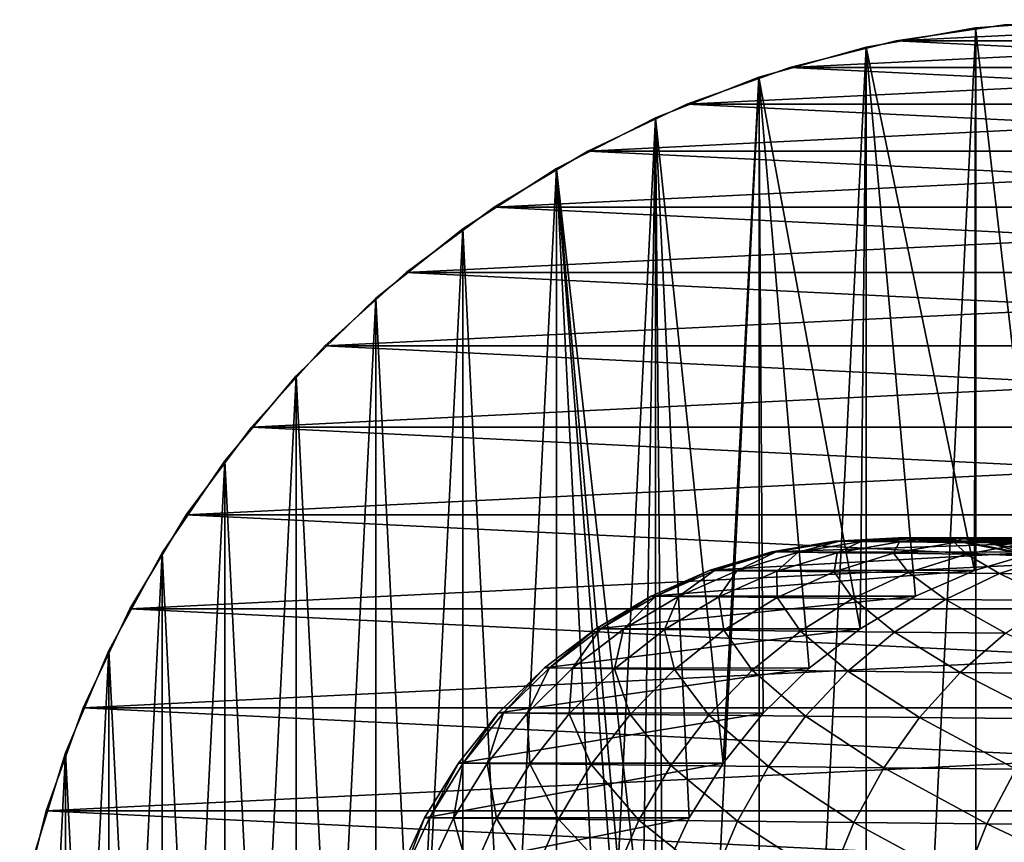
# Model space of a CAD drawing. Header units: metres. Extents: x -22 to 237, y -22 to 22.
# Tile 4 of 80: x -22 to -2, y 6 to 22. Entities that reach past the tile are written whole.
import ezdxf

# ---------------------------------------------------------------- set-up
doc = ezdxf.new("R2010")
doc.units = ezdxf.units.M
doc.layers.add('solid_KKK', color=7, linetype='CONTINUOUS')

msp = doc.modelspace()

# ---------------------------------------------------------------- linework, layer by layer
at = {"layer": 'solid_KKK'}
for points in [[(-2.722042, 21.830957, 250.300003), (-2.722928, 21.830839, 265.399994), (-0.533967, 21.993513, 265.399994)], [(-1.53129, 11.491199, 265.399994), (-0.533967, 21.993513, 265.399994), (-2.722928, 21.830839, 265.399994)], [(-0.534518, 21.993504, 250.300003), (-2.722042, 21.830957, 250.300003), (-0.533967, 21.993513, 265.399994)], [(-0.534518, 21.993504, 250.300003), (-0.534518, -21.993504, 250.300003), (-2.722042, -21.830957, 250.300003)], [(-0.534518, 21.993504, 250.300003), (-2.722042, -21.830957, 250.300003), (-2.722042, 21.830957, 250.300003)], [(-2.722042, 21.830957, 250.300003), (-4.88383, 21.451048, 250.300003), (-2.722928, 21.830839, 265.399994)], [(-2.722042, 21.830957, 250.300003), (-2.722042, -21.830957, 250.300003), (-4.88383, -21.451048, 250.300003)], [(-2.722042, 21.830957, 250.300003), (-4.88383, -21.451048, 250.300003), (-4.88383, 21.451048, 250.300003)], [(-4.88383, 21.451048, 250.300003), (-4.883152, 21.451206, 265.399994), (-2.722928, 21.830839, 265.399994)], [(-2.745904, 11.126337, 265.399994), (-2.722928, 21.830839, 265.399994), (-4.883152, 21.451206, 265.399994)], [(-4.291621, 21.577343), (-2.156427, 21.894073), (4.291621, 21.577343)], [(-2.156427, 21.894073, 250), (-2.156427, 21.894073), (-4.291621, 21.577343)], [(-4.291621, 21.577343, 250), (-2.156427, 21.894073, 250), (-4.291621, 21.577343)], [(-4.291621, 21.577343, 250), (4.291621, 21.577343, 250), (2.156427, 21.894073, 250)], [(-4.291621, 21.577343, 250), (2.156427, 21.894073, 250), (-2.156427, 21.894073, 250)], [(-2.745904, 11.126337, 265.399994), (-1.53129, 11.491199, 265.399994), (-2.722928, 21.830839, 265.399994)], [(-6.386604, 21.052584), (-4.291621, 21.577343), (6.386604, 21.052584)], [(-4.291621, 21.577343, 250), (-4.291621, 21.577343), (-6.386604, 21.052584)], [(-6.386604, 21.052584, 250), (-4.291621, 21.577343, 250), (-6.386604, 21.052584)], [(-6.386604, 21.052584, 250), (6.386604, 21.052584, 250), (4.291621, 21.577343, 250)], [(-6.386604, 21.052584, 250), (4.291621, 21.577343, 250), (-4.291621, 21.577343, 250)], [(-4.291621, 21.577343), (4.291621, 21.577343), (6.386604, 21.052584)], [(-6.995564, 20.858141, 250.300003), (-6.996281, 20.857912, 265.399994), (-4.883152, 21.451206, 265.399994)], [(-4.999595, 9.972863, 265.399994), (-4.883152, 21.451206, 265.399994), (-6.996281, 20.857912, 265.399994)], [(-4.88383, 21.451048, 250.300003), (-6.995564, 20.858141, 250.300003), (-4.883152, 21.451206, 265.399994)], [(-4.88383, 21.451048, 250.300003), (-4.88383, -21.451048, 250.300003), (-6.995564, -20.858141, 250.300003)], [(-4.88383, 21.451048, 250.300003), (-6.995564, -20.858141, 250.300003), (-6.995564, 20.858141, 250.300003)], [(-4.999595, 9.972863, 265.399994), (-3.907654, 10.617749, 265.399994), (-4.883152, 21.451206, 265.399994)], [(-3.907654, 10.617749, 265.399994), (-2.745904, 11.126337, 265.399994), (-4.883152, 21.451206, 265.399994)], [(-8.418453, 20.325573), (-6.386604, 21.052584), (8.418453, 20.325573)], [(-6.386604, 21.052584, 250), (-6.386604, 21.052584), (-8.418453, 20.325573)], [(-8.418453, 20.325573, 250), (-6.386604, 21.052584, 250), (-8.418453, 20.325573)], [(-8.418453, 20.325573, 250), (8.418453, 20.325573, 250), (6.386604, 21.052584, 250)], [(-8.418453, 20.325573, 250), (6.386604, 21.052584, 250), (-6.386604, 21.052584, 250)], [(-6.386604, 21.052584), (6.386604, 21.052584), (8.418453, 20.325573)], [(-6.995564, 20.858141, 250.300003), (-9.039066, 20.057301, 250.300003), (-6.996281, 20.857912, 265.399994)], [(-6.995564, 20.858141, 250.300003), (-6.995564, -20.858141, 250.300003), (-9.039066, -20.057301, 250.300003)], [(-6.995564, 20.858141, 250.300003), (-9.039066, -20.057301, 250.300003), (-9.039066, 20.057301, 250.300003)], [(-9.039066, 20.057301, 250.300003), (-9.0383, 20.057642, 265.399994), (-6.996281, 20.857912, 265.399994)], [(-7.70382, 7.323637, 265.399994), (-6.996281, 20.857912, 265.399994), (-9.0383, 20.057642, 265.399994)], [(-7.70382, 7.323637, 265.399994), (-6.911613, 8.313701, 265.399994), (-6.996281, 20.857912, 265.399994)], [(-6.005804, 9.201092, 265.399994), (-4.999595, 9.972863, 265.399994), (-6.996281, 20.857912, 265.399994)], [(-6.911613, 8.313701, 265.399994), (-6.005804, 9.201092, 265.399994), (-6.996281, 20.857912, 265.399994)], [(-10.371402, 19.401897), (-8.418453, 20.325573), (10.371402, 19.401897)], [(-8.418453, 20.325573, 250), (-8.418453, 20.325573), (-10.371402, 19.401897)], [(-10.371402, 19.401897, 250), (-8.418453, 20.325573, 250), (-10.371402, 19.401897)], [(-10.371402, 19.401897, 250), (10.371402, 19.401897, 250), (8.418453, 20.325573, 250)], [(-10.371402, 19.401897, 250), (8.418453, 20.325573, 250), (-8.418453, 20.325573, 250)], [(-8.418453, 20.325573), (8.418453, 20.325573), (10.371402, 19.401897)], [(-10.991328, 19.057571, 250.300003), (-10.992259, 19.057018, 265.399994), (-9.0383, 20.057642, 265.399994)], [(-9.292676, 3.888026, 265.399994), (-9.0383, 20.057642, 265.399994), (-10.992259, 19.057018, 265.399994)], [(-9.039066, 20.057301, 250.300003), (-10.991328, 19.057571, 250.300003), (-9.0383, 20.057642, 265.399994)], [(-9.039066, 20.057301, 250.300003), (-9.039066, -20.057301, 250.300003), (-10.991328, -19.057571, 250.300003)], [(-9.039066, 20.057301, 250.300003), (-10.991328, -19.057571, 250.300003), (-10.991328, 19.057571, 250.300003)], [(-9.292676, 3.888026, 265.399994), (-8.903085, 5.094548, 265.399994), (-9.0383, 20.057642, 265.399994)], [(-8.370883, 6.245345, 265.399994), (-7.70382, 7.323637, 265.399994), (-9.0383, 20.057642, 265.399994)], [(-8.903085, 5.094548, 265.399994), (-8.370883, 6.245345, 265.399994), (-9.0383, 20.057642, 265.399994)], [(-12.221932, 18.292715), (-10.371402, 19.401897), (12.221932, 18.292715)], [(-10.371402, 19.401897, 250), (-10.371402, 19.401897), (-12.221932, 18.292715)], [(-12.221932, 18.292715, 250), (-10.371402, 19.401897, 250), (-12.221932, 18.292715)], [(-12.221932, 18.292715, 250), (12.221932, 18.292715, 250), (10.371402, 19.401897, 250)], [(-12.221932, 18.292715, 250), (10.371402, 19.401897, 250), (-10.371402, 19.401897, 250)], [(-10.371402, 19.401897), (10.371402, 19.401897), (12.221932, 18.292715)], [(-10.991328, 19.057571, 250.300003), (-12.835689, 17.867411, 250.300003), (-10.992259, 19.057018, 265.399994)], [(-10.991328, 19.057571, 250.300003), (-10.991328, -19.057571, 250.300003), (-12.835689, -17.867411, 250.300003)], [(-10.991328, 19.057571, 250.300003), (-12.835689, -17.867411, 250.300003), (-12.835689, 17.867411, 250.300003)], [(-12.835689, 17.867411, 250.300003), (-12.834929, 17.867958, 265.399994), (-10.992259, 19.057018, 265.399994)], [(-10.992259, -19.057018, 265.399994), (-10.992259, 19.057018, 265.399994), (-12.834929, 17.867958, 265.399994)], [(-9.0383, -20.057642, 265.399994), (-10.992259, 19.057018, 265.399994), (-10.992259, -19.057018, 265.399994)], [(-9.623498, 1.378713, 265.399994), (-10.992259, 19.057018, 265.399994), (-9.0383, -20.057642, 265.399994)], [(-9.533984, 2.643368, 265.399994), (-9.292676, 3.888026, 265.399994), (-10.992259, 19.057018, 265.399994)], [(-9.623498, 1.378713, 265.399994), (-9.533984, 2.643368, 265.399994), (-10.992259, 19.057018, 265.399994)], [(-13.95732, 17.005676), (-12.221932, 18.292715), (13.95732, 17.005676)], [(-12.221932, 18.292715, 250), (-12.221932, 18.292715), (-13.95732, 17.005676)], [(-13.95732, 17.005676, 250), (-12.221932, 18.292715, 250), (-13.95732, 17.005676)], [(-13.95732, 17.005676, 250), (13.95732, 17.005676, 250), (12.221932, 18.292715, 250)], [(-13.95732, 17.005676, 250), (12.221932, 18.292715, 250), (-12.221932, 18.292715, 250)], [(-12.221932, 18.292715), (12.221932, 18.292715), (13.95732, 17.005676)], [(-12.834929, -17.867958, 265.399994), (-12.834929, 17.867958, 265.399994), (-14.551664, 16.499983, 265.399994)], [(-14.550844, 16.500687, 250.300003), (-14.551664, 16.499983, 265.399994), (-12.834929, 17.867958, 265.399994)], [(-12.835689, 17.867411, 250.300003), (-14.550844, 16.500687, 250.300003), (-12.834929, 17.867958, 265.399994)], [(-12.835689, 17.867411, 250.300003), (-12.835689, -17.867411, 250.300003), (-14.550844, -16.500687, 250.300003)], [(-12.835689, 17.867411, 250.300003), (-14.550844, -16.500687, 250.300003), (-14.550844, 16.500687, 250.300003)], [(-10.992259, -19.057018, 265.399994), (-12.834929, 17.867958, 265.399994), (-12.834929, -17.867958, 265.399994)], [(-15.555871, 15.55681), (-13.95732, 17.005676), (15.555871, 15.55681)], [(-13.95732, 17.005676, 250), (-13.95732, 17.005676), (-15.555871, 15.55681)], [(-15.555871, 15.55681, 250), (-13.95732, 17.005676, 250), (-15.555871, 15.55681)], [(-15.555871, 15.55681, 250), (15.555871, 15.55681, 250), (13.95732, 17.005676, 250)], [(-15.555871, 15.55681, 250), (13.95732, 17.005676, 250), (-13.95732, 17.005676, 250)], [(-13.95732, 17.005676), (13.95732, 17.005676), (15.555871, 15.55681)], [(-14.550844, 16.500687, 250.300003), (-16.122835, 14.968439, 250.300003), (-14.551664, 16.499983, 265.399994)], [(-14.550844, 16.500687, 250.300003), (-14.550844, -16.500687, 250.300003), (-16.122835, -14.968439, 250.300003)], [(-14.550844, 16.500687, 250.300003), (-16.122835, -14.968439, 250.300003), (-16.122835, 14.968439, 250.300003)], [(-16.122835, 14.968439, 250.300003), (-16.122097, 14.969234, 265.399994), (-14.551664, 16.499983, 265.399994)], [(-14.551664, -16.499983, 265.399994), (-14.551664, 16.499983, 265.399994), (-16.122097, 14.969234, 265.399994)], [(-12.834929, -17.867958, 265.399994), (-14.551664, 16.499983, 265.399994), (-14.551664, -16.499983, 265.399994)], [(-17.006657, 13.956137), (-15.555871, 15.55681), (17.006657, 13.956137)], [(-15.555871, 15.55681, 250), (-15.555871, 15.55681), (-17.006657, 13.956137)], [(-17.006657, 13.956137, 250), (-15.555871, 15.55681, 250), (-17.006657, 13.956137)], [(-17.006657, 13.956137, 250), (17.006657, 13.956137, 250), (15.555871, 15.55681, 250)], [(-17.006657, 13.956137, 250), (15.555871, 15.55681, 250), (-15.555871, 15.55681, 250)], [(-15.555871, 15.55681), (15.555871, 15.55681), (17.006657, 13.956137)], [(-16.122097, -14.969234, 265.399994), (-16.122097, 14.969234, 265.399994), (-17.533768, 13.287838, 265.399994)], [(-17.533075, 13.288777, 250.300003), (-17.533768, 13.287838, 265.399994), (-16.122097, 14.969234, 265.399994)], [(-16.122835, 14.968439, 250.300003), (-17.533075, 13.288777, 250.300003), (-16.122097, 14.969234, 265.399994)], [(-16.122835, 14.968439, 250.300003), (-16.122835, -14.968439, 250.300003), (-17.533075, -13.288777, 250.300003)], [(-16.122835, 14.968439, 250.300003), (-17.533075, -13.288777, 250.300003), (-17.533075, 13.288777, 250.300003)], [(-14.551664, -16.499983, 265.399994), (-16.122097, 14.969234, 265.399994), (-16.122097, -14.969234, 265.399994)], [(-18.292044, 12.222983), (-17.006657, 13.956137), (18.292044, 12.222983)], [(-17.006657, 13.956137, 250), (-17.006657, 13.956137), (-18.292044, 12.222983)], [(-18.292044, 12.222983, 250), (-17.006657, 13.956137, 250), (-18.292044, 12.222983)], [(-18.292044, 12.222983, 250), (18.292044, 12.222983, 250), (17.006657, 13.956137, 250)], [(-18.292044, 12.222983, 250), (17.006657, 13.956137, 250), (-17.006657, 13.956137, 250)], [(-17.006657, 13.956137), (17.006657, 13.956137), (18.292044, 12.222983)], [(-17.533075, 13.288777, 250.300003), (-18.770029, 11.475429, 250.300003), (-17.533768, 13.287838, 265.399994)], [(-17.533075, 13.288777, 250.300003), (-17.533075, -13.288777, 250.300003), (-18.770029, -11.475429, 250.300003)], [(-17.533075, 13.288777, 250.300003), (-18.770029, -11.475429, 250.300003), (-18.770029, 11.475429, 250.300003)], [(-18.770029, 11.475429, 250.300003), (-18.769451, 11.47637, 265.399994), (-17.533768, 13.287838, 265.399994)], [(-17.533768, -13.287838, 265.399994), (-17.533768, 13.287838, 265.399994), (-18.769451, 11.47637, 265.399994)], [(-16.122097, -14.969234, 265.399994), (-17.533768, 13.287838, 265.399994), (-17.533768, -13.287838, 265.399994)], [(-19.402472, 10.370342), (-18.292044, 12.222983), (19.402472, 10.370342)], [(-18.292044, 12.222983, 250), (-18.292044, 12.222983), (-19.402472, 10.370342)], [(-19.402472, 10.370342, 250), (-18.292044, 12.222983, 250), (-19.402472, 10.370342)], [(-19.402472, 10.370342, 250), (19.402472, 10.370342, 250), (18.292044, 12.222983, 250)], [(-19.402472, 10.370342, 250), (18.292044, 12.222983, 250), (-18.292044, 12.222983, 250)], [(-18.292044, 12.222983), (18.292044, 12.222983), (19.402472, 10.370342)], [(-6.744987, 11.494156, 564.812744), (-5.508071, 11.707021, 564.834351), (-0.28153, 11.707006, 265.399994)], [(-6.657079, 11.492394, 569.630432), (-5.508071, 11.707021, 564.834351), (-6.744987, 11.494156, 564.812744)], [(-6.744987, 11.494156, 564.812744), (-0.28153, 11.707006, 265.399994), (-1.53129, 11.491199, 265.399994)], [(-6.657079, 11.492394, 569.630432), (-5.494201, 11.708551, 564.834595), (-5.508071, 11.707021, 564.834351)], [(-6.657079, 11.492394, 569.630432), (-5.40792, 11.706822, 569.563171), (-5.494201, 11.708551, 564.834595)], [(-6.657079, 11.492394, 569.630432), (-6.225723, 11.487118, 574.429565), (-5.40792, 11.706822, 569.563171)], [(-6.225723, 11.487118, 574.429565), (-4.984544, 11.701644, 574.273499), (-5.40792, 11.706822, 569.563171)], [(-6.225723, 11.487118, 574.429565), (-5.453116, 11.478354, 579.18573), (-4.984544, 11.701644, 574.273499)], [(-5.508071, 11.707021, 564.834351), (-5.494201, 11.708551, 564.834595), (-0.28153, 11.707006, 265.399994)], [(-5.494201, 11.708551, 564.834595), (-4.24191, 11.770609, 564.856445), (-0.28153, 11.707006, 265.399994)], [(-5.40792, 11.706822, 569.563171), (-4.24191, 11.770609, 564.856445), (-5.494201, 11.708551, 564.834595)], [(-5.453116, 11.478354, 579.18573), (-4.22623, 11.693043, 578.941711), (-4.984544, 11.701644, 574.273499)], [(-5.453116, 11.478354, 579.18573), (-4.343196, 11.466148, 583.874634), (-4.22623, 11.693043, 578.941711)], [(-5.40792, 11.706822, 569.563171), (-4.226689, 11.770442, 564.856689), (-4.24191, 11.770609, 564.856445)], [(-5.40792, 11.706822, 569.563171), (-4.142058, 11.768746, 569.494873), (-4.226689, 11.770442, 564.856689)], [(-5.40792, 11.706822, 569.563171), (-4.984544, 11.701644, 574.273499), (-4.142058, 11.768746, 569.494873)], [(-4.984544, 11.701644, 574.273499), (-3.726779, 11.763667, 574.115112), (-4.142058, 11.768746, 569.494873)], [(-4.984544, 11.701644, 574.273499), (-4.22623, 11.693043, 578.941711), (-3.726779, 11.763667, 574.115112)], [(-4.343196, 11.466148, 583.874634), (-3.136842, 11.681062, 583.543884), (-4.22623, 11.693043, 578.941711)], [(-4.343196, 11.466148, 583.874634), (-2.901618, 11.450562, 588.472412), (-3.136842, 11.681062, 583.543884)], [(-4.24191, 11.770609, 564.856445), (0.985141, 11.770606, 265.399994), (-0.28153, 11.707006, 265.399994)], [(-4.24191, 11.770609, 564.856445), (-4.226689, 11.770442, 564.856689), (0.985141, 11.770606, 265.399994)], [(-4.226689, 11.770442, 564.856689), (-2.977319, 11.681092, 564.87854), (0.985141, 11.770606, 265.399994)], [(-4.142058, 11.768746, 569.494873), (-2.977319, 11.681092, 564.87854), (-4.226689, 11.770442, 564.856689)], [(-4.22623, 11.693043, 578.941711), (-2.982966, 11.75523, 578.694031), (-3.726779, 11.763667, 574.115112)], [(-4.22623, 11.693043, 578.941711), (-3.136842, 11.681062, 583.543884), (-2.982966, 11.75523, 578.694031)], [(-4.142058, 11.768746, 569.494873), (-2.960971, 11.678924, 564.878784), (-2.977319, 11.681092, 564.87854)], [(-4.142058, 11.768746, 569.494873), (-2.87799, 11.67726, 569.426514), (-2.960971, 11.678924, 564.878784)], [(-4.142058, 11.768746, 569.494873), (-3.726779, 11.763667, 574.115112), (-2.87799, 11.67726, 569.426514)], [(-3.726779, 11.763667, 574.115112), (-2.470805, 11.67228, 573.956726), (-2.87799, 11.67726, 569.426514)], [(-3.726779, 11.763667, 574.115112), (-2.982966, 11.75523, 578.694031), (-2.470805, 11.67228, 573.956726)], [(-3.136842, 11.681062, 583.543884), (-1.914413, 11.743479, 583.208191), (-2.982966, 11.75523, 578.694031)], [(-3.136842, 11.681062, 583.543884), (-1.721933, 11.665764, 588.05658), (-1.914413, 11.743479, 583.208191)], [(-2.901618, 11.450562, 588.472412), (-1.721933, 11.665764, 588.05658), (-3.136842, 11.681062, 583.543884)], [(-2.982966, 11.75523, 578.694031), (-1.741493, 11.664008, 578.44635), (-2.470805, 11.67228, 573.956726)], [(-2.982966, 11.75523, 578.694031), (-1.914413, 11.743479, 583.208191), (-1.741493, 11.664008, 578.44635)], [(-2.977319, 11.681092, 564.87854), (2.250243, 11.68107, 265.399994), (0.985141, 11.770606, 265.399994)], [(-2.977319, 11.681092, 564.87854), (-2.960971, 11.678924, 564.878784), (2.250243, 11.68107, 265.399994)], [(-2.960971, 11.678924, 564.878784), (-1.732736, 11.439775, 564.900208), (2.250243, 11.68107, 265.399994)], [(-2.87799, 11.67726, 569.426514), (-1.732736, 11.439775, 564.900208), (-2.960971, 11.678924, 564.878784)], [(-2.901618, 11.450562, 588.472412), (-1.135729, 11.431674, 592.955627), (-1.721933, 11.665764, 588.05658)], [(-2.87799, 11.67726, 569.426514), (-1.71554, 11.435333, 564.900513), (-1.732736, 11.439775, 564.900208)], [(-2.87799, 11.67726, 569.426514), (-1.634184, 11.433702, 569.359192), (-1.71554, 11.435333, 564.900513)], [(-2.87799, 11.67726, 569.426514), (-2.470805, 11.67228, 573.956726), (-1.634184, 11.433702, 569.359192)], [(-2.470805, 11.67228, 573.956726), (-1.234976, 11.42882, 573.800659), (-1.634184, 11.433702, 569.359192)], [(-2.470805, 11.67228, 573.956726), (-1.741493, 11.664008, 578.44635), (-1.234976, 11.42882, 573.800659)], [(-18.769451, -11.47637, 265.399994), (-18.769451, 11.47637, 265.399994), (-19.819794, 9.548615, 265.399994)], [(-19.819225, 9.549759, 250.300003), (-19.819794, 9.548615, 265.399994), (-18.769451, 11.47637, 265.399994)], [(-18.770029, 11.475429, 250.300003), (-19.819225, 9.549759, 250.300003), (-18.769451, 11.47637, 265.399994)], [(-18.770029, 11.475429, 250.300003), (-18.770029, -11.475429, 250.300003), (-19.819225, -9.549759, 250.300003)], [(-18.770029, 11.475429, 250.300003), (-19.819225, -9.549759, 250.300003), (-19.819225, 9.549759, 250.300003)], [(-17.533768, -13.287838, 265.399994), (-18.769451, 11.47637, 265.399994), (-18.769451, -11.47637, 265.399994)], [(-7.96077, 11.130388, 564.791504), (-6.744987, 11.494156, 564.812744), (-1.53129, 11.491199, 265.399994)], [(-7.871284, 11.128594, 569.69574), (-6.744987, 11.494156, 564.812744), (-7.96077, 11.130388, 564.791504)], [(-7.96077, 11.130388, 564.791504), (-1.53129, 11.491199, 265.399994), (-2.745904, 11.126337, 265.399994)], [(-7.871284, 11.128594, 569.69574), (-6.657079, 11.492394, 569.630432), (-6.744987, 11.494156, 564.812744)], [(-7.871284, 11.128594, 569.69574), (-7.432181, 11.123224, 574.581055), (-6.657079, 11.492394, 569.630432)], [(-7.432181, 11.123224, 574.581055), (-6.225723, 11.487118, 574.429565), (-6.657079, 11.492394, 569.630432)], [(-7.432181, 11.123224, 574.581055), (-6.6457, 11.114304, 579.422607), (-6.225723, 11.487118, 574.429565)], [(-6.6457, 11.114304, 579.422607), (-5.453116, 11.478354, 579.18573), (-6.225723, 11.487118, 574.429565)], [(-6.6457, 11.114304, 579.422607), (-5.515848, 11.101878, 584.19574), (-5.453116, 11.478354, 579.18573)], [(-5.515848, 11.101878, 584.19574), (-4.343196, 11.466148, 583.874634), (-5.453116, 11.478354, 579.18573)], [(-5.515848, 11.101878, 584.19574), (-4.048382, 11.086011, 588.876099), (-4.343196, 11.466148, 583.874634)], [(-4.048382, 11.086011, 588.876099), (-2.901618, 11.450562, 588.472412), (-4.343196, 11.466148, 583.874634)], [(-4.048382, 11.086011, 588.876099), (-2.250781, 11.066784, 593.439819), (-2.901618, 11.450562, 588.472412)], [(-2.250781, 11.066784, 593.439819), (-1.135729, 11.431674, 592.955627), (-2.901618, 11.450562, 588.472412)], [(-2.250781, 11.066784, 593.439819), (-0.132203, 11.044294, 597.863647), (-1.135729, 11.431674, 592.955627)], [(-9.123787, 10.622563, 564.77124), (-7.96077, 11.130388, 564.791504), (-2.745904, 11.126337, 265.399994)], [(-9.032793, 10.62074, 569.758057), (-7.96077, 11.130388, 564.791504), (-9.123787, 10.622563, 564.77124)], [(-9.123787, 10.622563, 564.77124), (-2.745904, 11.126337, 265.399994), (-3.907654, 10.617749, 265.399994)], [(-9.032793, 10.62074, 569.758057), (-7.871284, 11.128594, 569.69574), (-7.96077, 11.130388, 564.791504)], [(-9.032793, 10.62074, 569.758057), (-8.58629, 10.615278, 574.725769), (-7.871284, 11.128594, 569.69574)], [(-8.58629, 10.615278, 574.725769), (-7.432181, 11.123224, 574.581055), (-7.871284, 11.128594, 569.69574)], [(-8.58629, 10.615278, 574.725769), (-7.786556, 10.606207, 579.648865), (-7.432181, 11.123224, 574.581055)], [(-7.786556, 10.606207, 579.648865), (-6.6457, 11.114304, 579.422607), (-7.432181, 11.123224, 574.581055)], [(-7.786556, 10.606207, 579.648865), (-6.637663, 10.593573, 584.502441), (-6.6457, 11.114304, 579.422607)], [(-6.637663, 10.593573, 584.502441), (-5.515848, 11.101878, 584.19574), (-6.6457, 11.114304, 579.422607)], [(-6.637663, 10.593573, 584.502441), (-5.145468, 10.577438, 589.261658), (-5.515848, 11.101878, 584.19574)], [(-5.145468, 10.577438, 589.261658), (-4.048382, 11.086011, 588.876099), (-5.515848, 11.101878, 584.19574)], [(-5.145468, 10.577438, 589.261658), (-3.317574, 10.557887, 593.902283), (-4.048382, 11.086011, 588.876099)], [(-3.317574, 10.557887, 593.902283), (-2.250781, 11.066784, 593.439819), (-4.048382, 11.086011, 588.876099)], [(-3.317574, 10.557887, 593.902283), (-1.163295, 10.535018, 598.400696), (-2.250781, 11.066784, 593.439819)], [(-1.163295, 10.535018, 598.400696), (-0.132203, 11.044294, 597.863647), (-2.250781, 11.066784, 593.439819)], [(-10.217044, 9.978102, 564.752136), (-9.123787, 10.622563, 564.77124), (-3.907654, 10.617749, 265.399994)], [(-10.124635, 9.97625, 569.816589), (-9.123787, 10.622563, 564.77124), (-10.217044, 9.978102, 564.752136)], [(-10.217044, 9.978102, 564.752136), (-3.907654, 10.617749, 265.399994), (-4.999595, 9.972863, 265.399994)], [(-10.124635, 9.97625, 569.816589), (-9.032793, 10.62074, 569.758057), (-9.123787, 10.622563, 564.77124)], [(-10.124635, 9.97625, 569.816589), (-9.671187, 9.970703, 574.861511), (-9.032793, 10.62074, 569.758057)], [(-9.671187, 9.970703, 574.861511), (-8.58629, 10.615278, 574.725769), (-9.032793, 10.62074, 569.758057)], [(-9.671187, 9.970703, 574.861511), (-8.859014, 9.961491, 579.861206), (-8.58629, 10.615278, 574.725769)], [(-8.859014, 9.961491, 579.861206), (-7.786556, 10.606207, 579.648865), (-8.58629, 10.615278, 574.725769)], [(-8.859014, 9.961491, 579.861206), (-7.692251, 9.94866, 584.790283), (-7.786556, 10.606207, 579.648865)], [(-7.692251, 9.94866, 584.790283), (-6.637663, 10.593573, 584.502441), (-7.786556, 10.606207, 579.648865)], [(-7.692251, 9.94866, 584.790283), (-6.176847, 9.932275, 589.623474), (-6.637663, 10.593573, 584.502441)], [(-6.176847, 9.932275, 589.623474), (-5.145468, 10.577438, 589.261658), (-6.637663, 10.593573, 584.502441)], [(-6.176847, 9.932275, 589.623474), (-4.320521, 9.912419, 594.336304), (-5.145468, 10.577438, 589.261658)], [(-4.320521, 9.912419, 594.336304), (-3.317574, 10.557887, 593.902283), (-5.145468, 10.577438, 589.261658)], [(-4.320521, 9.912419, 594.336304), (-2.132735, 9.889194, 598.904663), (-3.317574, 10.557887, 593.902283)], [(-2.132735, 9.889194, 598.904663), (-1.163295, 10.535018, 598.400696), (-3.317574, 10.557887, 593.902283)], [(-20.325174, 8.419493), (-19.402472, 10.370342), (20.325174, 8.419493)], [(-19.402472, 10.370342, 250), (-19.402472, 10.370342), (-20.325174, 8.419493)], [(-20.325174, 8.419493, 250), (-19.402472, 10.370342, 250), (-20.325174, 8.419493)], [(-20.325174, 8.419493, 250), (20.325174, 8.419493, 250), (19.402472, 10.370342, 250)], [(-20.325174, 8.419493, 250), (19.402472, 10.370342, 250), (-19.402472, 10.370342, 250)], [(-19.402472, 10.370342), (19.402472, 10.370342), (20.325174, 8.419493)], [(-11.224567, 9.206419, 564.734558), (-10.217044, 9.978102, 564.752136), (-4.999595, 9.972863, 265.399994)], [(-11.130856, 9.204541, 569.870361), (-10.217044, 9.978102, 564.752136), (-11.224567, 9.206419, 564.734558)], [(-11.224567, 9.206419, 564.734558), (-4.999595, 9.972863, 265.399994), (-6.005804, 9.201092, 265.399994)], [(-11.130856, 9.204541, 569.870361), (-10.124635, 9.97625, 569.816589), (-10.217044, 9.978102, 564.752136)], [(-11.130856, 9.204541, 569.870361), (-10.671021, 9.198916, 574.986328), (-10.124635, 9.97625, 569.816589)], [(-10.671021, 9.198916, 574.986328), (-9.671187, 9.970703, 574.861511), (-10.124635, 9.97625, 569.816589)], [(-10.671021, 9.198916, 574.986328), (-9.847404, 9.189574, 580.056519), (-9.671187, 9.970703, 574.861511)], [(-9.847404, 9.189574, 580.056519), (-8.859014, 9.961491, 579.861206), (-9.671187, 9.970703, 574.861511)], [(-9.847404, 9.189574, 580.056519), (-8.664203, 9.176562, 585.054993), (-8.859014, 9.961491, 579.861206)], [(-8.664203, 9.176562, 585.054993), (-7.692251, 9.94866, 584.790283), (-8.859014, 9.961491, 579.861206)], [(-8.664203, 9.176562, 585.054993), (-7.127448, 9.159946, 589.956299), (-7.692251, 9.94866, 584.790283)], [(-7.127448, 9.159946, 589.956299), (-6.176847, 9.932275, 589.623474), (-7.692251, 9.94866, 584.790283)], [(-7.127448, 9.159946, 589.956299), (-5.244968, 9.139812, 594.735535), (-6.176847, 9.932275, 589.623474)], [(-5.244968, 9.139812, 594.735535), (-4.320521, 9.912419, 594.336304), (-6.176847, 9.932275, 589.623474)], [(-5.244968, 9.139812, 594.735535), (-3.026358, 9.11626, 599.368286), (-4.320521, 9.912419, 594.336304)], [(-3.026358, 9.11626, 599.368286), (-2.132735, 9.889194, 598.904663), (-4.320521, 9.912419, 594.336304)], [(-3.026358, 9.11626, 599.368286), (-0.482922, 9.089412, 603.830933), (-2.132735, 9.889194, 598.904663)], [(-19.819225, 9.549759, 250.300003), (-20.672365, 7.52683, 250.300003), (-19.819794, 9.548615, 265.399994)], [(-19.819225, 9.549759, 250.300003), (-19.819225, -9.549759, 250.300003), (-20.672365, -7.52683, 250.300003)], [(-19.819225, 9.549759, 250.300003), (-20.672365, -7.52683, 250.300003), (-20.672365, 7.52683, 250.300003)], [(-20.672365, 7.52683, 250.300003), (-20.671938, 7.528019, 265.399994), (-19.819794, 9.548615, 265.399994)], [(-19.819794, -9.548615, 265.399994), (-19.819794, 9.548615, 265.399994), (-20.671938, 7.528019, 265.399994)], [(-18.769451, -11.47637, 265.399994), (-19.819794, 9.548615, 265.399994), (-19.819794, -9.548615, 265.399994)], [(-12.131636, 8.318791, 564.71875), (-11.224567, 9.206419, 564.734558), (-6.005804, 9.201092, 265.399994)], [(-12.036755, 8.31689, 569.918579), (-11.224567, 9.206419, 564.734558), (-12.131636, 8.318791, 564.71875)], [(-12.131636, 8.318791, 564.71875), (-6.005804, 9.201092, 265.399994), (-6.911613, 8.313701, 265.399994)], [(-12.036755, 8.31689, 569.918579), (-11.130856, 9.204541, 569.870361), (-11.224567, 9.206419, 564.734558)], [(-12.036755, 8.31689, 569.918579), (-11.571179, 8.311195, 575.09845), (-11.130856, 9.204541, 569.870361)], [(-11.571179, 8.311195, 575.09845), (-10.671021, 9.198916, 574.986328), (-11.130856, 9.204541, 569.870361)], [(-11.571179, 8.311195, 575.09845), (-10.737284, 8.301737, 580.231873), (-10.671021, 9.198916, 574.986328)], [(-10.737284, 8.301737, 580.231873), (-9.847404, 9.189574, 580.056519), (-10.671021, 9.198916, 574.986328)], [(-10.737284, 8.301737, 580.231873), (-9.539316, 8.288562, 585.292786), (-9.847404, 9.189574, 580.056519)], [(-9.539316, 8.288562, 585.292786), (-8.664203, 9.176562, 585.054993), (-9.847404, 9.189574, 580.056519)], [(-9.539316, 8.288562, 585.292786), (-7.983381, 8.271739, 590.255249), (-8.664203, 9.176562, 585.054993)], [(-7.983381, 8.271739, 590.255249), (-7.127448, 9.159946, 589.956299), (-8.664203, 9.176562, 585.054993)], [(-7.983381, 8.271739, 590.255249), (-6.077408, 8.251352, 595.094116), (-7.127448, 9.159946, 589.956299)], [(-6.077408, 8.251352, 595.094116), (-5.244968, 9.139812, 594.735535), (-7.127448, 9.159946, 589.956299)], [(-6.077408, 8.251352, 595.094116), (-3.831108, 8.227507, 599.784668), (-5.244968, 9.139812, 594.735535)], [(-3.831108, 8.227507, 599.784668), (-3.026358, 9.11626, 599.368286), (-5.244968, 9.139812, 594.735535)], [(-3.831108, 8.227507, 599.784668), (-1.255929, 8.200323, 604.30304), (-3.026358, 9.11626, 599.368286)], [(-1.255929, 8.200323, 604.30304), (-0.482922, 9.089412, 603.830933), (-3.026358, 9.11626, 599.368286)], [(-21.052748, 6.386015), (-20.325174, 8.419493), (21.052748, 6.386015)], [(-20.325174, 8.419493, 250), (-20.325174, 8.419493), (-21.052748, 6.386015)], [(-21.052748, 6.386015, 250), (-20.325174, 8.419493, 250), (-21.052748, 6.386015)], [(-21.052748, 6.386015, 250), (21.052748, 6.386015, 250), (20.325174, 8.419493, 250)], [(-21.052748, 6.386015, 250), (20.325174, 8.419493, 250), (-20.325174, 8.419493, 250)], [(-20.325174, 8.419493), (20.325174, 8.419493), (21.052748, 6.386015)], [(-12.924994, 7.328188, 564.704895), (-12.131636, 8.318791, 564.71875), (-6.911613, 8.313701, 265.399994)], [(-12.829094, 7.326266, 569.960632), (-12.131636, 8.318791, 564.71875), (-12.924994, 7.328188, 564.704895)], [(-12.924994, 7.328188, 564.704895), (-6.911613, 8.313701, 265.399994), (-7.70382, 7.323637, 265.399994)], [(-12.829094, 7.326266, 569.960632), (-12.036755, 8.31689, 569.918579), (-12.131636, 8.318791, 564.71875)], [(-12.829094, 7.326266, 569.960632), (-12.358514, 7.32051, 575.196228), (-12.036755, 8.31689, 569.918579)], [(-12.358514, 7.32051, 575.196228), (-11.571179, 8.311195, 575.09845), (-12.036755, 8.31689, 569.918579)], [(-12.358514, 7.32051, 575.196228), (-11.515653, 7.31095, 580.384827), (-11.571179, 8.311195, 575.09845)], [(-11.515653, 7.31095, 580.384827), (-10.737284, 8.301737, 580.231873), (-11.571179, 8.311195, 575.09845)], [(-11.515653, 7.31095, 580.384827), (-10.304805, 7.297634, 585.500122), (-10.737284, 8.301737, 580.231873)], [(-10.304805, 7.297634, 585.500122), (-9.539316, 8.288562, 585.292786), (-10.737284, 8.301737, 580.231873)], [(-10.304805, 7.297634, 585.500122), (-8.732141, 7.280629, 590.515991), (-9.539316, 8.288562, 585.292786)], [(-8.732141, 7.280629, 590.515991), (-7.983381, 8.271739, 590.255249), (-9.539316, 8.288562, 585.292786)], [(-8.732141, 7.280629, 590.515991), (-6.805676, 7.260024, 595.40686), (-7.983381, 8.271739, 590.255249)], [(-6.805676, 7.260024, 595.40686), (-6.077408, 8.251352, 595.094116), (-7.983381, 8.271739, 590.255249)], [(-6.805676, 7.260024, 595.40686), (-4.535225, 7.235922, 600.147827), (-6.077408, 8.251352, 595.094116)], [(-4.535225, 7.235922, 600.147827), (-3.831108, 8.227507, 599.784668), (-6.077408, 8.251352, 595.094116)], [(-4.535225, 7.235922, 600.147827), (-1.93236, 7.208447, 604.714783), (-3.831108, 8.227507, 599.784668)], [(-1.93236, 7.208447, 604.714783), (-1.255929, 8.200323, 604.30304), (-3.831108, 8.227507, 599.784668)], [(-20.671938, -7.528019, 265.399994), (-20.671938, 7.528019, 265.399994), (-21.319311, 5.430146, 265.399994)], [(-21.319023, 5.431325, 250.300003), (-21.319311, 5.430146, 265.399994), (-20.671938, 7.528019, 265.399994)], [(-20.672365, 7.52683, 250.300003), (-21.319023, 5.431325, 250.300003), (-20.671938, 7.528019, 265.399994)], [(-20.672365, 7.52683, 250.300003), (-20.672365, -7.52683, 250.300003), (-21.319023, -5.431325, 250.300003)], [(-20.672365, 7.52683, 250.300003), (-21.319023, -5.431325, 250.300003), (-21.319023, 5.431325, 250.300003)], [(-19.819794, -9.548615, 265.399994), (-20.671938, 7.528019, 265.399994), (-20.671938, -7.528019, 265.399994)], [(-13.593054, 6.249083, 564.693237), (-12.924994, 7.328188, 564.704895), (-7.70382, 7.323637, 265.399994)], [(-13.496297, 6.247144, 569.995911), (-12.924994, 7.328188, 564.704895), (-13.593054, 6.249083, 564.693237)], [(-13.593054, 6.249083, 564.693237), (-7.70382, 7.323637, 265.399994), (-8.370883, 6.245345, 265.399994)], [(-13.496297, 6.247144, 569.995911), (-12.829094, 7.326266, 569.960632), (-12.924994, 7.328188, 564.704895)], [(-13.496297, 6.247144, 569.995911), (-13.021518, 6.241337, 575.278137), (-12.829094, 7.326266, 569.960632)], [(-13.021518, 6.241337, 575.278137), (-12.358514, 7.32051, 575.196228), (-12.829094, 7.326266, 569.960632)], [(-13.021518, 6.241337, 575.278137), (-12.171136, 6.231691, 580.513062), (-12.358514, 7.32051, 575.196228)], [(-12.171136, 6.231691, 580.513062), (-11.515653, 7.31095, 580.384827), (-12.358514, 7.32051, 575.196228)], [(-12.171136, 6.231691, 580.513062), (-10.949484, 6.218256, 585.674011), (-11.515653, 7.31095, 580.384827)], [(-10.949484, 6.218256, 585.674011), (-10.304805, 7.297634, 585.500122), (-11.515653, 7.31095, 580.384827)], [(-10.949484, 6.218256, 585.674011), (-9.362788, 6.2011, 590.734619), (-10.304805, 7.297634, 585.500122)], [(-9.362788, 6.2011, 590.734619), (-8.732141, 7.280629, 590.515991), (-10.304805, 7.297634, 585.500122)], [(-9.362788, 6.2011, 590.734619), (-7.419133, 6.180311, 595.669128), (-8.732141, 7.280629, 590.515991)], [(-7.419133, 6.180311, 595.669128), (-6.805676, 7.260024, 595.40686), (-8.732141, 7.280629, 590.515991)], [(-7.419133, 6.180311, 595.669128), (-5.128423, 6.155993, 600.452454), (-6.805676, 7.260024, 595.40686)], [(-5.128423, 6.155993, 600.452454), (-4.535225, 7.235922, 600.147827), (-6.805676, 7.260024, 595.40686)], [(-5.128423, 6.155993, 600.452454), (-2.502332, 6.128273, 605.06012), (-4.535225, 7.235922, 600.147827)], [(-2.502332, 6.128273, 605.06012), (-1.93236, 7.208447, 604.714783), (-4.535225, 7.235922, 600.147827)], [(-2.502332, 6.128273, 605.06012), (0.445759, 6.09729, 609.468689), (-1.93236, 7.208447, 604.714783)], [(-21.5772, 4.292398), (-21.052748, 6.386015), (21.5772, 4.292398)], [(-21.052748, 6.386015, 250), (-21.052748, 6.386015), (-21.5772, 4.292398)], [(-21.5772, 4.292398, 250), (-21.052748, 6.386015, 250), (-21.5772, 4.292398)], [(-21.5772, 4.292398, 250), (21.5772, 4.292398, 250), (21.052748, 6.386015, 250)], [(-21.5772, 4.292398, 250), (21.052748, 6.386015, 250), (-21.052748, 6.386015, 250)], [(-21.052748, 6.386015), (21.052748, 6.386015), (21.5772, 4.292398)], [(-14.126051, 5.097243, 564.683899), (-13.593054, 6.249083, 564.693237), (-8.370883, 6.245345, 265.399994)], [(-14.028615, 5.095291, 570.023804), (-13.593054, 6.249083, 564.693237), (-14.126051, 5.097243, 564.683899)], [(-14.126051, 5.097243, 564.683899), (-8.370883, 6.245345, 265.399994), (-8.903085, 5.094548, 265.399994)], [(-14.028615, 5.095291, 570.023804), (-13.496297, 6.247144, 569.995911), (-13.593054, 6.249083, 564.693237)], [(-14.028615, 5.095291, 570.023804), (-13.550505, 5.089443, 575.34314), (-13.496297, 6.247144, 569.995911)], [(-13.550505, 5.089443, 575.34314), (-13.021518, 6.241337, 575.278137), (-13.496297, 6.247144, 569.995911)], [(-13.550505, 5.089443, 575.34314), (-12.694157, 5.07973, 580.614746), (-13.021518, 6.241337, 575.278137)], [(-12.694157, 5.07973, 580.614746), (-12.171136, 6.231691, 580.513062), (-13.021518, 6.241337, 575.278137)], [(-12.694157, 5.07973, 580.614746), (-11.463934, 5.0662, 585.81189), (-12.171136, 6.231691, 580.513062)], [(-11.463934, 5.0662, 585.81189), (-10.949484, 6.218256, 585.674011), (-12.171136, 6.231691, 580.513062)], [(-11.463934, 5.0662, 585.81189), (-9.866105, 5.048924, 590.90802), (-10.949484, 6.218256, 585.674011)], [(-9.866105, 5.048924, 590.90802), (-9.362788, 6.2011, 590.734619), (-10.949484, 6.218256, 585.674011)], [(-9.866105, 5.048924, 590.90802), (-7.908814, 5.027988, 595.877197), (-9.362788, 6.2011, 590.734619)], [(-7.908814, 5.027988, 595.877197), (-7.419133, 6.180311, 595.669128), (-9.362788, 6.2011, 590.734619)], [(-7.908814, 5.027988, 595.877197), (-5.602033, 5.003501, 600.694031), (-7.419133, 6.180311, 595.669128)], [(-5.602033, 5.003501, 600.694031), (-5.128423, 6.155993, 600.452454), (-7.419133, 6.180311, 595.669128)], [(-5.602033, 5.003501, 600.694031), (-2.957517, 4.975586, 605.334045), (-5.128423, 6.155993, 600.452454)], [(-2.957517, 4.975586, 605.334045), (-2.502332, 6.128273, 605.06012), (-5.128423, 6.155993, 600.452454)], [(-2.957517, 4.975586, 605.334045), (0.011257, 4.944386, 609.773499), (-2.502332, 6.128273, 605.06012)], [(0.011257, 4.944386, 609.773499), (0.445759, 6.09729, 609.468689), (-2.502332, 6.128273, 605.06012)]]:
    msp.add_3dface(points, dxfattribs=at)

doc.saveas('drawing.dxf')
